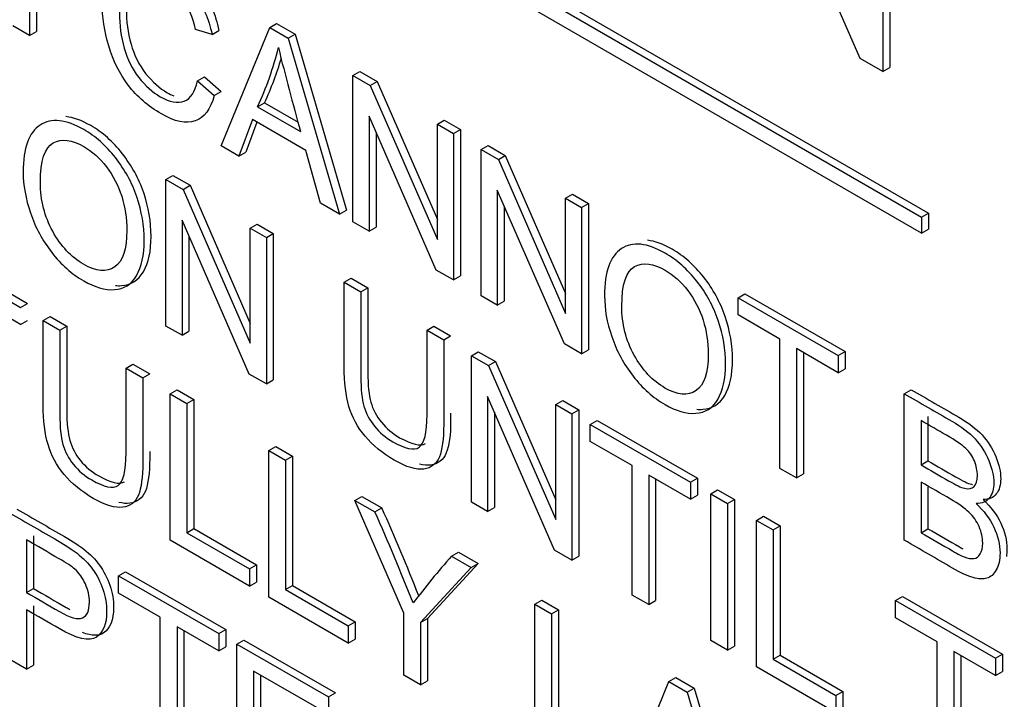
# Model space of a CAD drawing. Header units: inches. Extents: x 1 to 240, y -1 to 159.
# Tile 90 of 111: x 224.893 to 225.395, y 120.898 to 121.244. Entities that reach past the tile are written whole.
import ezdxf

# ---------------------------------------------------------------- set-up
doc = ezdxf.new("R2010")
doc.units = ezdxf.units.IN
doc.header["$MEASUREMENT"] = 0
doc.layers.add('Default', color=7, linetype='Continuous')
doc.layers.add('LAB20180', color=7, linetype='Continuous')

# ---------------------------------------------------------------- blocks, each defined once
blk = doc.blocks.new('SE1')
at = {"layer": 'LAB20180', "color": 7, "linetype": 'Continuous'}
for p, q in [((224.6488157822, 121.553884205), (225.3559225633, 121.1456359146)), ((224.6452802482, 121.5518429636), (225.3523870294, 121.1435946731)), ((225.3523870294, 121.1354297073), (224.6452802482, 121.5436779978)), ((225.3210353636, 121.2244111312), (225.2758160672, 121.3282487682)), ((225.3361889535, 121.3185844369), (225.3361889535, 121.2197446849)), ((224.9015400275, 121.3128343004), (224.9015400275, 121.2381917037)), ((225.3326534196, 121.3165431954), (225.3326534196, 121.2177034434)), ((224.8980044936, 121.310793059), (224.8980044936, 121.2361504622)), ((225.0202741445, 121.2402006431), (225.0238096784, 121.2422418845)), ((225.0238096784, 121.2422418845), (225.0332348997, 121.2368002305)), ((224.8980044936, 121.2361504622), (224.8894830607, 121.2410703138)), ((224.8980044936, 121.2361504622), (224.9015400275, 121.2381917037)), ((224.9909225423, 121.2366722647), (224.9825732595, 121.2392067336)), ((224.9909225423, 121.2366722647), (224.9944580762, 121.2387135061)), ((224.9955705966, 121.1798206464), (225.0202741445, 121.2402006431)), ((225.0202741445, 121.2402006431), (225.0296993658, 121.234758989)), ((225.0296993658, 121.234758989), (225.0332348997, 121.2368002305)), ((225.0296993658, 121.234758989), (225.0559092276, 121.1449841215)), ((225.0332348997, 121.2368002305), (225.0594447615, 121.147025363)), ((225.3326534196, 121.2177034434), (225.3210353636, 121.2244111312)), ((225.0627091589, 121.2157007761), (225.0662446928, 121.2177420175)), ((225.0662446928, 121.2177420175), (225.075024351, 121.2126730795)), ((225.3326534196, 121.2177034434), (225.3361889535, 121.2197446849)), ((224.9834770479, 121.2129426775), (224.9870125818, 121.2149839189)), ((224.9834770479, 121.2129426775), (224.9919984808, 121.2055380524)), ((224.9870125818, 121.2149839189), (224.9955340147, 121.2075792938)), ((225.0627091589, 121.1410581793), (225.0627091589, 121.2157007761)), ((225.0627091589, 121.2157007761), (225.0714888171, 121.2106318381)), ((225.0714888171, 121.2106318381), (225.075024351, 121.2126730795)), ((225.075024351, 121.2126730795), (225.1057036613, 121.1423346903)), ((224.9919984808, 121.2055380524), (224.9955340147, 121.2075792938)), ((225.0714888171, 121.2106318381), (225.1057036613, 121.1321875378)), ((225.0141197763, 121.1997733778), (225.0176553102, 121.2018146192)), ((225.0141197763, 121.1997733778), (225.0360258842, 121.1871258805)), ((225.0176553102, 121.2018146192), (225.0347085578, 121.1919689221)), ((225.0115375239, 121.1932135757), (225.0045654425, 121.1746274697)), ((225.0387372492, 121.177509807), (225.0115375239, 121.1932135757)), ((225.1051011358, 121.1165831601), (225.070929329, 121.1950026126)), ((225.070929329, 121.1950026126), (225.070929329, 121.1363122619)), ((225.1057036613, 121.1908778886), (225.1092391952, 121.19291913)), ((225.1092391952, 121.19291913), (225.1174163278, 121.1881980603)), ((225.0138142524, 121.1918991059), (225.0081009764, 121.1766687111)), ((225.1057036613, 121.1321875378), (225.1057036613, 121.1908778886)), ((225.1057036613, 121.1908778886), (225.1138807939, 121.1861568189)), ((225.1138807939, 121.1861568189), (225.1174163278, 121.1881980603)), ((225.1174163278, 121.1881980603), (225.1174163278, 121.1135554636)), ((225.0744648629, 121.1868890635), (225.0744648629, 121.1383535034)), ((225.1138807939, 121.1861568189), (225.1138807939, 121.1115142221)), ((225.0045654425, 121.1746274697), (224.9955705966, 121.1798206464)), ((225.0461827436, 121.1505997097), (225.0387372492, 121.177509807)), ((225.127997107, 121.1780067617), (225.1315326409, 121.1800480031)), ((225.127997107, 121.1033641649), (225.127997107, 121.1780067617)), ((225.127997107, 121.1780067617), (225.1367767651, 121.1729378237)), ((225.1315326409, 121.1800480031), (225.1403122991, 121.1749790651)), ((225.0045654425, 121.1746274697), (225.0081009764, 121.1766687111)), ((225.1367767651, 121.1729378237), (225.1403122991, 121.1749790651)), ((225.1367767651, 121.1729378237), (225.1709916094, 121.0944935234)), ((225.1403122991, 121.1749790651), (225.1709916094, 121.1046406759)), ((224.9674455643, 121.1627403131), (224.9709810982, 121.1647815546)), ((224.9674455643, 121.0880480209), (224.9674455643, 121.1627403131)), ((224.9674455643, 121.1627403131), (224.9761821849, 121.1576962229)), ((224.9709810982, 121.1647815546), (224.9797177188, 121.1597374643)), ((224.9761821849, 121.1576962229), (224.9797177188, 121.1597374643)), ((224.9761821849, 121.1576962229), (225.0103970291, 121.0792519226)), ((224.9797177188, 121.1597374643), (225.0103970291, 121.0893990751)), ((225.1703890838, 121.0788891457), (225.1362172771, 121.1573085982)), ((225.1362172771, 121.1573085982), (225.1362172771, 121.0986182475)), ((225.1709916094, 121.1531838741), (225.1745271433, 121.1552251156)), ((225.1709916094, 121.0944935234), (225.1709916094, 121.1531838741)), ((225.1709916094, 121.1531838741), (225.179168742, 121.1484628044)), ((225.1745271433, 121.1552251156), (225.1827042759, 121.1505040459)), ((225.0559092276, 121.1449841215), (225.0461827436, 121.1505997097)), ((225.0559092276, 121.1449841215), (225.0594447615, 121.147025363)), ((225.139752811, 121.1491950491), (225.139752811, 121.100659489)), ((225.179168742, 121.1484628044), (225.1827042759, 121.1505040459)), ((225.179168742, 121.1484628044), (225.179168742, 121.0738202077)), ((225.1827042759, 121.1505040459), (225.1827042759, 121.0758614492)), ((225.0097945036, 121.0635978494), (224.9756226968, 121.1420669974)), ((224.9756226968, 121.1420669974), (224.9756226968, 121.0833269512)), ((225.3523870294, 121.1435946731), (225.3559225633, 121.1456359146)), ((225.3523870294, 121.1435946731), (225.3523870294, 121.1354297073)), ((225.3559225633, 121.1456359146), (225.3559225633, 121.1374709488)), ((225.0103970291, 121.1379422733), (225.013932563, 121.1399835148)), ((225.0103970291, 121.0792519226), (225.0103970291, 121.1379422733)), ((225.0103970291, 121.1379422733), (225.0185741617, 121.1332212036)), ((225.013932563, 121.1399835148), (225.0221096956, 121.1352624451)), ((225.070929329, 121.1363122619), (225.0627091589, 121.1410581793)), ((225.070929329, 121.1363122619), (225.0744648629, 121.1383535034)), ((225.3523870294, 121.1354297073), (225.3559225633, 121.1374709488)), ((224.9791582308, 121.1339483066), (224.9791582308, 121.0853681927)), ((225.0185741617, 121.1332212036), (225.0221096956, 121.1352624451)), ((225.0185741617, 121.1332212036), (225.0185741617, 121.0585289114)), ((225.0221096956, 121.1352624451), (225.0221096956, 121.0605701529)), ((224.8497809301, 121.1227130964), (224.893377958, 121.0975423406)), ((224.853316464, 121.1247543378), (224.8969134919, 121.099583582)), ((225.058211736, 121.1103364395), (225.0617472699, 121.1123776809)), ((225.0617472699, 121.1123776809), (225.0702687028, 121.1074578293)), ((225.1138807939, 121.1115142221), (225.1051011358, 121.1165831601)), ((225.1138807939, 121.1115142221), (225.1174163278, 121.1135554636)), ((224.893377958, 121.0887959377), (224.858302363, 121.109046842)), ((225.058211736, 121.1103364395), (225.0667331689, 121.1054165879)), ((225.0667331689, 121.1054165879), (225.0702687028, 121.1074578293)), ((225.1362172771, 121.0986182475), (225.127997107, 121.1033641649)), ((225.258874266, 121.1024447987), (225.2624097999, 121.1044860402)), ((225.258874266, 121.0936983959), (225.258874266, 121.1024447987)), ((225.258874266, 121.1024447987), (225.3098737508, 121.0730002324)), ((225.2624097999, 121.1044860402), (225.3134092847, 121.0750414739)), ((224.893377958, 121.0975423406), (224.8969134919, 121.099583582)), ((225.1362172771, 121.0986182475), (225.139752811, 121.100659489)), ((224.9049120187, 121.0908831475), (224.9084475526, 121.092924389)), ((224.9084475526, 121.092924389), (224.916925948, 121.0880293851)), ((225.2801348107, 121.0814236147), (225.258874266, 121.0936983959)), ((224.893377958, 121.0887959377), (224.8969134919, 121.0908371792)), ((224.9049120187, 121.0908831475), (224.9133904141, 121.0859881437)), ((224.9133904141, 121.0859881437), (224.916925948, 121.0880293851)), ((224.9756226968, 121.0833269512), (224.9674455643, 121.0880480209)), ((225.1004315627, 121.0859608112), (225.1039670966, 121.0880020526)), ((225.1039670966, 121.0880020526), (225.1124454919, 121.0831070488)), ((224.9756226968, 121.0833269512), (224.9791582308, 121.0853681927)), ((225.1004315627, 121.0859608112), (225.108909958, 121.0810658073)), ((225.108909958, 121.0810658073), (225.1124454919, 121.0831070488)), ((225.179168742, 121.0738202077), (225.1703890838, 121.0788891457)), ((225.2801348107, 121.0155274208), (225.2801348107, 121.0814236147)), ((225.1230262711, 121.0729157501), (225.126561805, 121.0749569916)), ((225.1230262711, 120.9982234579), (225.1230262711, 121.0729157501)), ((225.1230262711, 121.0729157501), (225.1318059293, 121.0678468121)), ((225.126561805, 121.0749569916), (225.1353414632, 121.0698880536)), ((225.179168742, 121.0738202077), (225.1827042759, 121.0758614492)), ((225.3098737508, 121.0642538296), (225.288613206, 121.0765286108)), ((225.288613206, 121.0765286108), (225.288613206, 121.0106324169)), ((225.29214874, 121.0744873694), (225.29214874, 121.0126736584)), ((225.3098737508, 121.0730002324), (225.3134092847, 121.0750414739)), ((225.3098737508, 121.0730002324), (225.3098737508, 121.0642538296)), ((225.3134092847, 121.0750414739), (225.3134092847, 121.0662950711)), ((224.9470888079, 121.0665323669), (224.9506243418, 121.0685736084)), ((224.9506243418, 121.0685736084), (224.9591457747, 121.0636537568)), ((225.1318059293, 121.0678468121), (225.1353414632, 121.0698880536)), ((225.1318059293, 121.0678468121), (225.1660207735, 120.9894025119)), ((225.1353414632, 121.0698880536), (225.1660207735, 120.9995496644)), ((224.9470888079, 121.0665323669), (224.9556102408, 121.0616125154)), ((224.9556102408, 121.0616125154), (224.9591457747, 121.0636537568)), ((225.0185741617, 121.0585289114), (225.0097945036, 121.0635978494)), ((225.3098737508, 121.0642538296), (225.3134092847, 121.0662950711)), ((225.0185741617, 121.0585289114), (225.0221096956, 121.0605701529)), ((224.9695974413, 121.0535370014), (224.9731329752, 121.0555782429)), ((224.9695974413, 120.9788447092), (224.9695974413, 121.0535370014)), ((224.9695974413, 121.0535370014), (224.9780758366, 121.0486419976)), ((224.9731329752, 121.0555782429), (224.9816113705, 121.050683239)), ((225.165418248, 120.9737484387), (225.1312464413, 121.0522175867)), ((225.1312464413, 121.0522175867), (225.1312464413, 120.9934775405)), ((225.3435721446, 121.0535444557), (225.3471076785, 121.0555856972)), ((225.3435721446, 120.978901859), (225.3435721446, 121.0535444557)), ((224.9780758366, 121.0486419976), (224.9816113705, 121.050683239)), ((224.9780758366, 121.0486419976), (224.9780758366, 120.9827458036)), ((224.9816113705, 121.050683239), (224.9816113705, 120.9847870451)), ((225.1660207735, 121.0480928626), (225.1695563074, 121.0501341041)), ((225.1660207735, 120.9894025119), (225.1660207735, 121.0480928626)), ((225.1660207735, 121.0480928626), (225.1741979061, 121.0433717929)), ((225.1695563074, 121.0501341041), (225.17773344, 121.0454130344)), ((225.1347819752, 121.0440988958), (225.1347819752, 120.9955187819)), ((225.1741979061, 121.0433717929), (225.17773344, 121.0454130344)), ((225.1741979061, 121.0433717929), (225.1741979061, 120.9686795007)), ((225.17773344, 121.0454130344), (225.17773344, 120.9707207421)), ((225.3556291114, 121.0419194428), (225.3556291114, 121.0193080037)), ((225.1836231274, 121.0379301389), (225.1871586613, 121.0399713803)), ((225.1836231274, 121.0291837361), (225.1836231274, 121.0379301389)), ((225.1836231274, 121.0379301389), (225.2346226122, 121.0084855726)), ((225.1871586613, 121.0399713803), (225.2381581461, 121.010526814)), ((225.3520935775, 121.0398782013), (225.3520935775, 121.0172667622)), ((225.0198222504, 121.0245396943), (225.0233577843, 121.0265809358)), ((225.0233577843, 121.0265809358), (225.0318792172, 121.0216610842)), ((225.2048836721, 121.0169089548), (225.1836231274, 121.0291837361)), ((225.0198222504, 120.9498474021), (225.0198222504, 121.0245396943)), ((225.0198222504, 121.0245396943), (225.0283436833, 121.0196198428)), ((225.0283436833, 121.0196198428), (225.0318792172, 121.0216610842)), ((225.0318792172, 121.0216610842), (225.0318792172, 120.9557648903)), ((225.0283436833, 121.0196198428), (225.0283436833, 120.9537236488)), ((225.2048836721, 120.9509630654), (225.2048836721, 121.0169089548)), ((225.3520935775, 121.0172667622), (225.3556291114, 121.0193080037)), ((225.2346226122, 120.9997391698), (225.2133620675, 121.012013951)), ((225.2133620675, 121.012013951), (225.2133620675, 120.9460680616)), ((225.288613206, 121.0106324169), (225.2801348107, 121.0155274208)), ((225.288613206, 121.0106324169), (225.29214874, 121.0126736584)), ((225.2168976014, 121.0099727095), (225.2168976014, 120.948109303)), ((225.2346226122, 121.0084855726), (225.2381581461, 121.010526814)), ((225.2346226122, 121.0084855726), (225.2346226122, 120.9997391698)), ((225.2381581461, 121.010526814), (225.2381581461, 121.0017804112)), ((225.3520935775, 121.0084706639), (225.3520935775, 120.9827284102)), ((225.2346226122, 120.9997391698), (225.2381581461, 121.0017804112)), ((225.2449516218, 121.0025221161), (225.2484871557, 121.0045633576)), ((225.2449516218, 120.9278298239), (225.2449516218, 121.0025221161)), ((225.2449516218, 121.0025221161), (225.2534730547, 120.9976022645)), ((225.2484871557, 121.0045633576), (225.2570085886, 120.999643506)), ((225.3556291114, 121.0059625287), (225.3556291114, 120.9847696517)), ((225.0636775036, 120.9992198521), (225.0672130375, 121.0012610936)), ((225.0885962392, 120.9417967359), (225.0636775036, 120.9992198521)), ((225.0636775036, 120.9992198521), (225.0738774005, 120.9933309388)), ((225.0672130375, 121.0012610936), (225.0774129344, 120.9953721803)), ((225.1312464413, 120.9934775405), (225.1230262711, 120.9982234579)), ((225.2534730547, 120.9976022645), (225.2570085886, 120.999643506)), ((225.2534730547, 120.9976022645), (225.2534730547, 120.9229099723)), ((225.2570085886, 120.999643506), (225.2570085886, 120.9249512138)), ((225.0738774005, 120.9933309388), (225.0774129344, 120.9953721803)), ((225.1312464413, 120.9934775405), (225.1347819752, 120.9955187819)), ((225.268321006, 120.9890297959), (225.2718565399, 120.9910710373)), ((225.268321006, 120.9143375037), (225.268321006, 120.9890297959)), ((225.268321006, 120.9890297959), (225.2768424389, 120.9841099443)), ((225.2718565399, 120.9910710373), (225.2803779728, 120.9861511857)), ((224.9780758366, 120.9827458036), (224.9816113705, 120.9847870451)), ((224.9780758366, 120.9827458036), (225.0099666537, 120.9643336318)), ((224.9816113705, 120.9847870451), (225.0135021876, 120.9663748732)), ((225.2768424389, 120.9841099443), (225.2803779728, 120.9861511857)), ((225.2768424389, 120.9841099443), (225.2768424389, 120.9182137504)), ((225.2803779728, 120.9861511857), (225.2803779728, 120.9202549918)), ((225.3520935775, 120.9827284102), (225.3556291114, 120.9847696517)), ((224.8963905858, 120.9790459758), (224.8963905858, 120.9522601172)), ((224.8999261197, 120.9810872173), (224.8999261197, 120.9543013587)), ((225.0099666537, 120.9555375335), (224.9695974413, 120.9788447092)), ((225.1129124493, 120.970794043), (225.1164479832, 120.9728352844)), ((225.1164479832, 120.9728352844), (225.1264326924, 120.9670706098)), ((225.1741979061, 120.9686795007), (225.165418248, 120.9737484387)), ((225.0099666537, 120.9643336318), (225.0135021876, 120.9663748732)), ((225.0135021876, 120.9663748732), (225.0135021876, 120.957578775)), ((225.1264326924, 120.9670706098), (225.1006101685, 120.9389429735)), ((225.1129124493, 120.970794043), (225.1228971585, 120.9650293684)), ((225.1228971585, 120.9650293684), (225.1264326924, 120.9670706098)), ((225.1741979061, 120.9686795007), (225.17773344, 120.9707207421)), ((224.9433015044, 120.9607580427), (224.9468370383, 120.9627992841)), ((224.9468370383, 120.9627992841), (224.9978795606, 120.9333298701)), ((225.0099666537, 120.9643336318), (225.0099666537, 120.9555375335)), ((225.1228971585, 120.9650293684), (225.0970746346, 120.9369017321)), ((224.9433015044, 120.9519619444), (224.9433015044, 120.9607580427)), ((224.9433015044, 120.9607580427), (224.9943440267, 120.9312886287)), ((225.0099666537, 120.9555375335), (225.0135021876, 120.957578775)), ((224.8963905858, 120.9522601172), (224.8999261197, 120.9543013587)), ((224.9645620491, 120.9396871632), (224.9433015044, 120.9519619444)), ((225.0283436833, 120.9537236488), (225.0318792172, 120.9557648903)), ((225.0283436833, 120.9537236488), (225.0602345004, 120.935311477)), ((225.0318792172, 120.9557648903), (225.0637700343, 120.9373527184)), ((225.0602345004, 120.9265153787), (225.0198222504, 120.9498474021)), ((225.1553905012, 120.9462693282), (225.1589260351, 120.9483105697)), ((225.1553905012, 120.871577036), (225.1553905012, 120.9462693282)), ((225.1553905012, 120.9462693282), (225.1639119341, 120.9413494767)), ((225.1589260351, 120.9483105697), (225.167447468, 120.9433907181)), ((225.2133620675, 120.9460680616), (225.2048836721, 120.9509630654)), ((225.2133620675, 120.9460680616), (225.2168976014, 120.948109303)), ((225.3390747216, 120.9481801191), (225.3426102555, 120.9502213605)), ((225.3390747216, 120.9394337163), (225.3390747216, 120.9481801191)), ((225.3390747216, 120.9481801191), (225.3900742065, 120.9187355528)), ((225.3426102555, 120.9502213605), (225.3936097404, 120.9207767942)), ((224.8963905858, 120.9434640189), (224.8963905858, 120.9131497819)), ((224.8999261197, 120.9455052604), (224.8999261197, 120.9151910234)), ((225.0885962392, 120.9101407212), (225.0885962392, 120.9417967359)), ((225.1639119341, 120.9413494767), (225.167447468, 120.9433907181)), ((225.1639119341, 120.9413494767), (225.1639119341, 120.8754532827)), ((225.167447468, 120.9433907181), (225.167447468, 120.8774945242)), ((224.9645620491, 120.8737909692), (224.9645620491, 120.9396871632)), ((225.0602345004, 120.935311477), (225.0637700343, 120.9373527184)), ((225.0637700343, 120.9373527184), (225.0637700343, 120.9285566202)), ((225.0970746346, 120.9369017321), (225.1006101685, 120.9389429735)), ((225.0970746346, 120.9369017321), (225.0970746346, 120.9052457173)), ((225.1006101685, 120.9389429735), (225.1006101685, 120.9072869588)), ((225.3603352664, 120.9271589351), (225.3390747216, 120.9394337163)), ((224.9943440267, 120.9224925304), (224.973083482, 120.9347673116)), ((224.973083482, 120.9347673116), (224.973083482, 120.8688711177)), ((224.9766190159, 120.9327260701), (224.9766190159, 120.8709123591)), ((224.9943440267, 120.9312886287), (224.9978795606, 120.9333298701)), ((224.9943440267, 120.9312886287), (224.9943440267, 120.9224925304)), ((224.9978795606, 120.9333298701), (224.9978795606, 120.9245337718)), ((225.0602345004, 120.935311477), (225.0602345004, 120.9265153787)), ((225.0035970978, 120.9259463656), (225.0071326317, 120.927987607)), ((225.0071326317, 120.927987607), (225.0537422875, 120.9010775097)), ((225.0602345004, 120.9265153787), (225.0637700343, 120.9285566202)), ((225.2534730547, 120.9229099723), (225.2449516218, 120.9278298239)), ((225.3603352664, 120.8612130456), (225.3603352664, 120.9271589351)), ((224.9943440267, 120.9224925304), (224.9978795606, 120.9245337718)), ((225.0035970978, 120.8512540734), (225.0035970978, 120.9259463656)), ((225.0035970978, 120.9259463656), (225.0502067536, 120.8990362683)), ((225.2534730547, 120.9229099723), (225.2570085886, 120.9249512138)), ((225.3900742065, 120.90998915), (225.3688566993, 120.9222390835)), ((225.3688566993, 120.9222390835), (225.3688566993, 120.8562931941)), ((224.8963905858, 120.9131497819), (224.8879121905, 120.9180447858)), ((225.2768424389, 120.9182137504), (225.2803779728, 120.9202549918)), ((225.2768424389, 120.9182137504), (225.308733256, 120.8998015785)), ((225.2803779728, 120.9202549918), (225.3122687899, 120.90184282)), ((225.3723922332, 120.920197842), (225.3723922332, 120.8583344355)), ((225.3900742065, 120.9187355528), (225.3936097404, 120.9207767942)), ((225.3900742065, 120.9187355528), (225.3900742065, 120.90998915)), ((225.3936097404, 120.9207767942), (225.3936097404, 120.9120303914)), ((224.8963905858, 120.9131497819), (224.8999261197, 120.9151910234)), ((225.0502067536, 120.89024017), (225.0120754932, 120.9122552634)), ((225.0120754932, 120.9122552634), (225.0120754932, 120.889295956)), ((225.308733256, 120.8910054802), (225.268321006, 120.9143375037)), ((225.3900742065, 120.90998915), (225.3936097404, 120.9120303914)), ((225.0156110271, 120.910214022), (225.0156110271, 120.8913371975)), ((225.0970746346, 120.9052457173), (225.0885962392, 120.9101407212)), ((225.0970746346, 120.9052457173), (225.1006101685, 120.9072869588)), ((225.1989444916, 120.8464311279), (225.223605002, 120.9068856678)), ((225.223605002, 120.9068856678), (225.2271405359, 120.9089269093)), ((225.223605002, 120.9068856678), (225.2330302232, 120.9014440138)), ((225.2271405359, 120.9089269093), (225.2365657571, 120.9034852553)), ((225.2330302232, 120.9014440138), (225.2365657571, 120.9034852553)), ((225.2330302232, 120.9014440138), (225.2592831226, 120.8115946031)), ((225.2365657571, 120.9034852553), (225.2628186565, 120.8136358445)), ((225.308733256, 120.8998015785), (225.3122687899, 120.90184282)), ((225.3122687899, 120.90184282), (225.3122687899, 120.8930467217)), ((225.0502067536, 120.8990362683), (225.0537422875, 120.9010775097)), ((225.0502067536, 120.8990362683), (225.0502067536, 120.89024017)), ((225.308733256, 120.8998015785), (225.308733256, 120.8910054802))]:
    blk.add_line(p, q, dxfattribs=at)
for centre, radius, start, end in [((224.8657526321, 121.2687871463), 0.1636328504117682, 335.0542550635, 346.2660775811), ((226.3129159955, 121.547614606), 1.326800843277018, 193.8529076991, 195.7653143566), ((224.869288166, 121.2708283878), 0.163632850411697, 335.0542550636, 343.5747646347), ((224.0462771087, 120.5353749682), 1.125027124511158, 21.4571241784, 24.0204173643), ((224.0498126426, 120.5374162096), 1.125027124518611, 21.5422163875, 24.0204173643), ((225.4590905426, 120.6669366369), 0.4606176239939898, 138.7249957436, 142.5669988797)]:
    blk.add_arc(centre, radius, start, end, dxfattribs=at)
for points, knots in [([(224.9919984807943, 121.2055380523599), (224.9901909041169, 121.1984812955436), (224.9869630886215, 121.1941826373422), (224.9776669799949, 121.1910021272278), (224.971986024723, 121.1921948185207), (224.9583000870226, 121.2000963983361), (224.9526191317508, 121.2049665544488), (224.948272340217, 121.2107560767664), (224.9438953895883, 121.2165857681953), (224.940568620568, 121.2232544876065), (224.9383306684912, 121.2307585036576), (224.9361016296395, 121.2382326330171), (224.9348876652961, 121.2456174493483), (224.9348876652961, 121.2604763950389), (224.9361787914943, 121.2665392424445), (224.9413432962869, 121.2750868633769), (224.9450014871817, 121.2773977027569), (224.9497356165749, 121.2776461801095), (224.9544878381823, 121.2778956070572), (224.9596772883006, 121.2764286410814), (224.9718569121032, 121.2693967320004), (224.9772796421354, 121.2643277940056), (224.981712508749, 121.257991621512), (224.9861175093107, 121.2516952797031), (224.9892010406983, 121.2445241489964), (224.9909225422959, 121.2366722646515)], [0, 0, 0, 0, 0.1047837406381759, 0.1047837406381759, 0.2095674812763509, 0.2095674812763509, 0.3170208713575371, 0.3170208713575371, 0.3170208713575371, 0.4096362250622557, 0.4096362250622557, 0.4096362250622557, 0.5036804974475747, 0.5036804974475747, 0.6062742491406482, 0.6062742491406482, 0.7088680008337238, 0.7088680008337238, 0.7088680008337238, 0.7998764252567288, 0.7998764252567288, 0.9025175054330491, 0.9025175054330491, 0.9025175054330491, 1, 1, 1, 1]), ([(224.9564595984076, 121.2796028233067), (224.9603236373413, 121.2792055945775), (224.9644672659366, 121.2777456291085), (224.9753924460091, 121.2714379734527), (224.9808151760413, 121.2663690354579), (224.985248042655, 121.2600328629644), (224.9896530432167, 121.2537365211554), (224.9927365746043, 121.2465653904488), (224.9944580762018, 121.2387135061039)], [0.7288129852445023, 0.7288129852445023, 0.7288129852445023, 0.7288129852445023, 0.7998764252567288, 0.7998764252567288, 0.9025175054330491, 0.9025175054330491, 0.9025175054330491, 1, 1, 1, 1]), ([(224.9825732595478, 121.2392067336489), (224.98106694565, 121.2454932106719), (224.9788720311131, 121.2507360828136), (224.9731910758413, 121.2589855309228), (224.9695759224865, 121.2623151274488), (224.9602798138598, 121.2676822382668), (224.9561051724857, 121.2687009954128), (224.9527912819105, 121.267881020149), (224.9494285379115, 121.2670489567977), (224.9470672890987, 121.2647253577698), (224.9457331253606, 121.2608242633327), (224.944411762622, 121.2569605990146), (224.9437103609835, 121.2525996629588), (224.9437103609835, 121.2413187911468), (224.9445280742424, 121.235330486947), (224.9461204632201, 121.2296403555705), (224.9476984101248, 121.2240018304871), (224.9502090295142, 121.2190303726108), (224.9535659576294, 121.2147565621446), (224.9569544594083, 121.2104425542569), (224.9606241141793, 121.2071531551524), (224.9693607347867, 121.2021090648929), (224.9734062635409, 121.2013636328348), (224.9800340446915, 121.2038981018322), (224.9823150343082, 121.2073519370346), (224.9834770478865, 121.21294267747)], [0, 0, 0, 0, 0.0924958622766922, 0.0924958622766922, 0.184991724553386, 0.184991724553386, 0.2903087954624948, 0.2903087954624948, 0.2903087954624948, 0.3856639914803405, 0.3856639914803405, 0.3856639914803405, 0.4790888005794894, 0.4790888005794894, 0.5998804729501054, 0.5998804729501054, 0.5998804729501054, 0.6942755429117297, 0.6942755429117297, 0.6942755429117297, 0.7825959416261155, 0.7825959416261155, 0.8912979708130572, 0.8912979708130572, 1, 1, 1, 1]), ([(224.9486516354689, 121.2608615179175), (224.9477300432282, 121.2575102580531), (224.9472458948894, 121.2538085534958), (224.9472458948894, 121.2433600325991), (224.9480636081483, 121.2373717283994), (224.949655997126, 121.2316815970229), (224.9512339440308, 121.2260430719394), (224.9537445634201, 121.2210716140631), (224.9571014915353, 121.2167978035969), (224.9604899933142, 121.2124837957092), (224.9641596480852, 121.2091943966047), (224.9692260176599, 121.2062693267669), (224.9703318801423, 121.2057213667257), (224.971394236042, 121.2052890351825)], [0.4014697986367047, 0.4014697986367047, 0.4014697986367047, 0.4014697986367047, 0.4790888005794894, 0.4790888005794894, 0.5998804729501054, 0.5998804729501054, 0.5998804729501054, 0.6942755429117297, 0.6942755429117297, 0.6942755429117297, 0.7825959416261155, 0.7825959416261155, 0.8085289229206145, 0.8085289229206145, 0.8085289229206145, 0.8085289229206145]), ([(224.8947121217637, 121.166417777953), (224.8947121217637, 121.1787422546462), (224.8975956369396, 121.186768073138), (224.9033196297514, 121.190470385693), (224.9090638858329, 121.1941858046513), (224.9164891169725, 121.1934024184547), (224.931509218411, 121.184730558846), (224.9368889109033, 121.1799846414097), (224.9416660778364, 121.1738969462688), (224.9464242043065, 121.1678335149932), (224.9501014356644, 121.1611749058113), (224.9525976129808, 121.1538696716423), (224.9551108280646, 121.1465145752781), (224.9563418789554, 121.139134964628), (224.9563418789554, 121.1241269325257), (224.9550077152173, 121.118138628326), (224.9497571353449, 121.1092431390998), (224.9460128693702, 121.1068826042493), (224.9411926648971, 121.1065844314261), (224.9363395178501, 121.1062842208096), (224.9311218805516, 121.1078268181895), (224.9194587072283, 121.1145605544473), (224.9140359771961, 121.1193313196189), (224.9092588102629, 121.1255184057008), (224.9045009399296, 121.1316805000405), (224.9008664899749, 121.1383646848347), (224.8984133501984, 121.1456450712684), (224.8959520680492, 121.1529496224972), (224.8947121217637, 121.1598579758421), (224.8947121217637, 121.166417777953)], [0, 0, 0, 0, 0.1332879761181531, 0.1332879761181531, 0.1332879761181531, 0.2565211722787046, 0.2565211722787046, 0.3371191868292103, 0.3371191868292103, 0.3371191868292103, 0.4172485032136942, 0.4172485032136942, 0.4172485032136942, 0.5022206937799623, 0.5022206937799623, 0.5883258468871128, 0.5883258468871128, 0.6744309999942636, 0.6744309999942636, 0.6744309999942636, 0.7528787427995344, 0.7528787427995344, 0.8379643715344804, 0.8379643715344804, 0.8379643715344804, 0.9182553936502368, 0.9182553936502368, 0.9182553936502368, 1, 1, 1, 1]), ([(224.9416764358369, 121.1086739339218), (224.9427092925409, 121.108580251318), (224.9437265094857, 121.1085637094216), (224.9447281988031, 121.1086256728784), (224.9495484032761, 121.1089238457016), (224.9532926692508, 121.1112843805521), (224.9585432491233, 121.1201798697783), (224.9598774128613, 121.1261681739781), (224.9598774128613, 121.1411762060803), (224.9586463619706, 121.1485558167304), (224.9561331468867, 121.1559109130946), (224.9536369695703, 121.1632161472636), (224.9499597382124, 121.1698747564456), (224.9452016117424, 121.1759381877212), (224.9404244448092, 121.182025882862), (224.9350447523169, 121.1867718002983), (224.924467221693, 121.1928787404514), (224.9202608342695, 121.1943932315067), (224.9164897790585, 121.1947390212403)], [0.3093773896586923, 0.3093773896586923, 0.3093773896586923, 0.3093773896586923, 0.3255690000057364, 0.3255690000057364, 0.3255690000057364, 0.4116741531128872, 0.4116741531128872, 0.4977793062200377, 0.4977793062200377, 0.5827514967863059, 0.5827514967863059, 0.5827514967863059, 0.6628808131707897, 0.6628808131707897, 0.6628808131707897, 0.7434788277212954, 0.7434788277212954, 0.8064238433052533, 0.8064238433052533, 0.8064238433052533, 0.8064238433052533]), ([(224.9034917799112, 121.161150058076), (224.9034917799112, 121.1521551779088), (224.9056006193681, 121.1438311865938), (224.9097752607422, 121.1363023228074), (224.9139713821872, 121.1287347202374), (224.9191574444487, 121.123133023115), (224.9318965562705, 121.1157780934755), (224.9371901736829, 121.1153059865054), (224.945453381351, 121.1209712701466), (224.947519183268, 121.1271832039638), (224.947519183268, 121.142837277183), (224.9466584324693, 121.1486019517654), (224.9448938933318, 121.1541429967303), (224.9431220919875, 121.1597068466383), (224.9405040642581, 121.1646784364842), (224.937104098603, 121.1691758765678), (224.9337237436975, 121.1736473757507), (224.9298737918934, 121.1770774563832), (224.9195878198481, 121.1830160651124), (224.9143802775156, 121.1836372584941), (224.9100334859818, 121.1813264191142), (224.9057081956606, 121.1790270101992), (224.9034917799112, 121.1723315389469), (224.9034917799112, 121.161150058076)], [0, 0, 0, 0, 0.1293605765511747, 0.1293605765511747, 0.1293605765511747, 0.2536224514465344, 0.2536224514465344, 0.3795749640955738, 0.3795749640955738, 0.5055274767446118, 0.5055274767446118, 0.585145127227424, 0.585145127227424, 0.585145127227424, 0.6642298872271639, 0.6642298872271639, 0.6642298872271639, 0.7431838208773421, 0.7431838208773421, 0.8548358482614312, 0.8548358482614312, 0.8548358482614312, 1, 1, 1, 1]), ([(225.1908749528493, 121.1033890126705), (225.1908749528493, 121.1157631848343), (225.1937584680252, 121.1237393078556), (225.1994824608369, 121.1274913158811), (225.2051836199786, 121.1312283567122), (225.2126519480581, 121.1303736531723), (225.2276720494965, 121.1217017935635), (225.2330517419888, 121.1169558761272), (225.237828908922, 121.1109178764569), (225.2426249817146, 121.1048559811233), (225.2462212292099, 121.0981709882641), (225.2487604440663, 121.0908409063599), (225.2513082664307, 121.0834859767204), (225.2525047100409, 121.0761061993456), (225.2525047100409, 121.0610981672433), (225.2511705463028, 121.0551098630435), (225.2459199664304, 121.0462143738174), (225.2421757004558, 121.0438538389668), (225.2373554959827, 121.0435556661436), (225.2325023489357, 121.0432554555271), (225.2272847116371, 121.0447980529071), (225.2156215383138, 121.0515317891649), (225.2101988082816, 121.056352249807), (225.2006444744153, 121.0686270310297), (225.1970293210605, 121.0753359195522), (225.194533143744, 121.0826411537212), (225.1920453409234, 121.0899218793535), (225.1908749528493, 121.0968292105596), (225.1908749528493, 121.1033890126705)], [0, 0, 0, 0, 0.133434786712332, 0.133434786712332, 0.133434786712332, 0.2565430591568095, 0.2565430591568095, 0.3370593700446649, 0.3370593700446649, 0.3370593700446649, 0.4173228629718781, 0.4173228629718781, 0.4173228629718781, 0.5022757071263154, 0.5022757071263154, 0.5883612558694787, 0.5883612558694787, 0.6744468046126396, 0.6744468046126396, 0.6744468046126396, 0.7513933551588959, 0.7513933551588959, 0.8348507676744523, 0.8348507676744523, 0.9183081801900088, 0.9183081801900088, 0.9183081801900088, 1, 1, 1, 1]), ([(225.2378420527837, 121.0456449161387), (225.2388739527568, 121.0455514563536), (225.2398902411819, 121.04553499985), (225.2408910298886, 121.045596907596), (225.2457112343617, 121.0458950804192), (225.2494555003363, 121.0482556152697), (225.2547060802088, 121.0571511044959), (225.2560402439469, 121.0631394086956), (225.2560402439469, 121.0781474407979), (225.2548438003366, 121.0855272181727), (225.2522959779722, 121.0928821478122), (225.2497567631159, 121.1002122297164), (225.2461605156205, 121.1068972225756), (225.2413644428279, 121.1129591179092), (225.2365872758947, 121.1189971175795), (225.2312075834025, 121.1237430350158), (225.2206731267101, 121.1298251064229), (225.2164907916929, 121.1313544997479), (225.212741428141, 121.1317338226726)], [0.3096857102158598, 0.3096857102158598, 0.3096857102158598, 0.3096857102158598, 0.3255531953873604, 0.3255531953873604, 0.3255531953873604, 0.4116387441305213, 0.4116387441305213, 0.4977242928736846, 0.4977242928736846, 0.5826771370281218, 0.5826771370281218, 0.5826771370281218, 0.6629406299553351, 0.6629406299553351, 0.6629406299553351, 0.7434569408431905, 0.7434569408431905, 0.8057542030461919, 0.8057542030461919, 0.8057542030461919, 0.8057542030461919]), ([(225.1996546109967, 121.0981212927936), (225.1996546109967, 121.0891264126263), (225.2017634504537, 121.0808024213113), (225.2059380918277, 121.0732735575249), (225.2101342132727, 121.0657059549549), (225.2153202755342, 121.0601042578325), (225.228059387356, 121.052749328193), (225.2333530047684, 121.0522772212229), (225.2416162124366, 121.0579425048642), (225.2436820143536, 121.0641544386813), (225.2436820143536, 121.0798085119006), (225.2428212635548, 121.0855731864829), (225.2410567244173, 121.0911142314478), (225.239284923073, 121.0966780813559), (225.2366668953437, 121.1016993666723), (225.2332669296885, 121.1061471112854), (225.2298362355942, 121.110635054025), (225.2260366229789, 121.1140486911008), (225.2157506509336, 121.11998729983), (225.2105431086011, 121.1206084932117), (225.2061963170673, 121.1182976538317), (225.2018710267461, 121.1159982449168), (225.1996546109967, 121.1093027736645), (225.1996546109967, 121.0981212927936)], [0, 0, 0, 0, 0.1293601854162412, 0.1293601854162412, 0.1293601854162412, 0.2536216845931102, 0.2536216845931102, 0.3795738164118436, 0.3795738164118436, 0.5055259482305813, 0.5055259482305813, 0.5851433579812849, 0.5851433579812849, 0.5851433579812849, 0.6642562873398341, 0.6642562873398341, 0.6642562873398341, 0.7431994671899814, 0.7431994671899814, 0.8548362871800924, 0.8548362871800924, 0.8548362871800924, 1, 1, 1, 1]), ([(225.1089099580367, 121.0810658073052), (225.1089099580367, 121.066687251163), (225.1089099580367, 121.0523086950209), (225.1089099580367, 121.0379301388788), (225.1089099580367, 121.0304261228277), (225.1081783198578, 121.0248850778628), (225.1067150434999, 121.0213566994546), (225.1052372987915, 121.0177934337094), (225.1026264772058, 121.0157162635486), (225.0949657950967, 121.0145732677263), (225.089930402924, 121.0161386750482), (225.0776647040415, 121.0232202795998), (225.0727584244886, 121.0272456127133), (225.0688850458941, 121.0318672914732), (225.0650451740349, 121.0364489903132), (225.0623433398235, 121.041557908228), (225.0606648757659, 121.0470989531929), (225.0590084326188, 121.0525673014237), (225.0582117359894, 121.0592991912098), (225.0582117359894, 121.0672007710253), (225.0582117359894, 121.0815793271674), (225.0582117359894, 121.0959578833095), (225.0582117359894, 121.1103364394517)], [0, 0, 0, 0, 0.2294061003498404, 0.2294061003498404, 0.2294061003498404, 0.3257491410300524, 0.3257491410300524, 0.3257491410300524, 0.4153544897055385, 0.4153544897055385, 0.5049598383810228, 0.5049598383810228, 0.5926984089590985, 0.5926984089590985, 0.5926984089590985, 0.6694562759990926, 0.6694562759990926, 0.6694562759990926, 0.7705836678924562, 0.7705836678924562, 0.7705836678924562, 1, 1, 1, 1]), ([(225.0702687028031, 121.1074578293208), (225.0702687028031, 121.0931124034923), (225.0702687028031, 121.0787669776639), (225.0702687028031, 121.0644215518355), (225.0702687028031, 121.0579114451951), (225.0707851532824, 121.0528425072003), (225.0718180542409, 121.0491650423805), (225.0728364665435, 121.0455391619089), (225.0746585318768, 121.0421082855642), (225.0771977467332, 121.0390023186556), (225.0797552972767, 121.0358739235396), (225.0828356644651, 121.0332127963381), (225.0864938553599, 121.0311504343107), (225.0925986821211, 121.0277087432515), (225.0970397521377, 121.0265682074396), (225.0997342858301, 121.0281483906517)], [0, 0, 0, 0, 0.2722772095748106, 0.2722772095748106, 0.2722772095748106, 0.3642950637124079, 0.3642950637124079, 0.3642950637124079, 0.4250231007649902, 0.4250231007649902, 0.4250231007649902, 0.4955407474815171, 0.4955407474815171, 0.4955407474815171, 0.5985836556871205, 0.5985836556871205, 0.5985836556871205, 0.5985836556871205]), ([(225.0667331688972, 121.1054165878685), (225.0667331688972, 121.09107116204), (225.0667331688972, 121.0767257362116), (225.0667331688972, 121.0623803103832), (225.0667331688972, 121.0558702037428), (225.0672496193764, 121.050801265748), (225.068282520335, 121.0471238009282), (225.0693009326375, 121.0434979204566), (225.0711229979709, 121.0400670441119), (225.0736622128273, 121.0369610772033), (225.0762197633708, 121.0338326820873), (225.0793001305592, 121.0311715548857), (225.0829583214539, 121.0291091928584), (225.0892404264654, 121.0255675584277), (225.0937607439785, 121.0244626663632), (225.0964290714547, 121.0262517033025), (225.0990759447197, 121.0280263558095), (225.1004315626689, 121.0335320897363), (225.1004315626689, 121.0429245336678), (225.1004315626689, 121.0572699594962), (225.1004315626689, 121.0716153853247), (225.1004315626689, 121.0859608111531)], [0, 0, 0, 0, 0.2722772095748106, 0.2722772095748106, 0.2722772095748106, 0.3642950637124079, 0.3642950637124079, 0.3642950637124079, 0.4250231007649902, 0.4250231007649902, 0.4250231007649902, 0.4955407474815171, 0.4955407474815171, 0.4955407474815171, 0.6015759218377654, 0.6015759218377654, 0.6015759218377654, 0.7277508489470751, 0.7277508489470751, 0.7277508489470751, 1, 1, 1, 1]), ([(224.9556102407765, 121.0616125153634), (224.9556102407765, 121.0472339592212), (224.9556102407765, 121.0328554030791), (224.9556102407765, 121.018476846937), (224.9556102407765, 121.0109728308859), (224.9548786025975, 121.0054317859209), (224.9534153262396, 121.0018537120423), (224.9519663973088, 120.9983107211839), (224.9492837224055, 120.9962381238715), (224.945453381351, 120.9957163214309), (224.9416037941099, 120.995191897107), (224.9366306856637, 120.9966356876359), (224.9243649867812, 121.0037172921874), (224.9194156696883, 121.0078171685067), (224.9117549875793, 121.0170108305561), (224.9090005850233, 121.0220797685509), (224.9057297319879, 121.0331121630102), (224.9049120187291, 121.039845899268), (224.9049120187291, 121.0477474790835), (224.9049120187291, 121.0621260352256), (224.9049120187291, 121.0765045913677), (224.9049120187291, 121.0908831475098)], [0, 0, 0, 0, 0.2293693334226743, 0.2293693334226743, 0.2293693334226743, 0.325952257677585, 0.325952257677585, 0.325952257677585, 0.4024949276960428, 0.4024949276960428, 0.4024949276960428, 0.4969754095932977, 0.4969754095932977, 0.5881979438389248, 0.5881979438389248, 0.6794204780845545, 0.6794204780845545, 0.7706430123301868, 0.7706430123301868, 0.7706430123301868, 1, 1, 1, 1]), ([(224.9169259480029, 121.0880293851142), (224.9169259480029, 121.0736839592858), (224.9169259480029, 121.0593385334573), (224.9169259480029, 121.0449931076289), (224.9169259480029, 121.0384830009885), (224.9174423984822, 121.0334140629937), (224.9185183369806, 121.0297117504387), (224.9195882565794, 121.0260301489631), (224.9213157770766, 121.0226798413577), (224.923854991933, 121.0195241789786), (224.9264078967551, 121.0163515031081), (224.9295359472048, 121.0137595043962), (224.9392850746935, 121.0081308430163), (224.9436775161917, 121.0071358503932), (224.9463714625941, 121.0087077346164)], [0, 0, 0, 0, 0.2722081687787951, 0.2722081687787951, 0.2722081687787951, 0.36427716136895, 0.36427716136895, 0.36427716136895, 0.4249479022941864, 0.4249479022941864, 0.4249479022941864, 0.4899723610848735, 0.4899723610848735, 0.5982389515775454, 0.5982389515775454, 0.5982389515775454, 0.5982389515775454]), ([(224.913390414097, 121.0859881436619), (224.913390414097, 121.0716427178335), (224.913390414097, 121.057297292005), (224.913390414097, 121.0429518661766), (224.913390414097, 121.0364417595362), (224.9139068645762, 121.0313728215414), (224.9149828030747, 121.0276705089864), (224.9160527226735, 121.0239889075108), (224.9177802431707, 121.0206385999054), (224.9203194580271, 121.0174829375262), (224.9228723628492, 121.0143102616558), (224.9260004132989, 121.0117182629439), (224.9359420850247, 121.0059784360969), (224.9404179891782, 121.0050342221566), (224.9430863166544, 121.006823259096), (224.9457530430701, 121.0086112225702), (224.9470888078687, 121.0141036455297), (224.9470888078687, 121.0234960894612), (224.9470888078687, 121.0378415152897), (224.9470888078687, 121.0521869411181), (224.9470888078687, 121.0665323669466)], [0, 0, 0, 0, 0.2722081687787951, 0.2722081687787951, 0.2722081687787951, 0.36427716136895, 0.36427716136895, 0.36427716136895, 0.4249479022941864, 0.4249479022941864, 0.4249479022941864, 0.4899723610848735, 0.4899723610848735, 0.601661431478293, 0.601661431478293, 0.601661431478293, 0.7278507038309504, 0.7278507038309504, 0.7278507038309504, 1, 1, 1, 1]), ([(225.3435721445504, 121.0535444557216), (225.3516345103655, 121.048889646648), (225.3596968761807, 121.0442348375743), (225.3677592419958, 121.0395800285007), (225.3727085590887, 121.0367225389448), (225.3766249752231, 121.0337159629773), (225.3796376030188, 121.0304857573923), (225.382629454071, 121.0272778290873), (225.3849312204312, 121.0236029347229), (225.3866096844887, 121.019453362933), (225.3882690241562, 121.0153510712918), (225.3891488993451, 121.0115766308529), (225.3891488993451, 121.0049671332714), (225.3884172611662, 121.0024078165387), (225.3854046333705, 120.9984818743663), (225.3831666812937, 120.9975376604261), (225.380154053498, 120.9975376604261)], [0, 0, 0, 0, 0.3358973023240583, 0.3358973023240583, 0.3358973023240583, 0.5041436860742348, 0.5041436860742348, 0.5041436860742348, 0.6346650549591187, 0.6346650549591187, 0.6346650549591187, 0.7626250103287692, 0.7626250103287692, 0.8813125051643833, 0.8813125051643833, 1, 1, 1, 1]), ([(225.3471076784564, 121.0555856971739), (225.3551700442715, 121.0509308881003), (225.3632324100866, 121.0462760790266), (225.3712947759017, 121.041621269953), (225.3762440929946, 121.0387637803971), (225.380160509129, 121.0357572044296), (225.3831731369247, 121.0325269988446), (225.3861649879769, 121.0293190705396), (225.3884667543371, 121.0256441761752), (225.3901452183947, 121.0214946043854), (225.3918045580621, 121.0173923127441), (225.392684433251, 121.0136178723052), (225.392684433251, 121.0070083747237), (225.3919527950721, 121.0044490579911), (225.3889401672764, 121.0005231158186), (225.3867022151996, 120.9995789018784), (225.3836895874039, 120.9995789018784)], [0, 0, 0, 0, 0.3358973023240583, 0.3358973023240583, 0.3358973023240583, 0.5041436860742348, 0.5041436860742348, 0.5041436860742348, 0.6346650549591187, 0.6346650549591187, 0.6346650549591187, 0.7626250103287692, 0.7626250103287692, 0.8813125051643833, 0.8813125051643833, 1, 1, 1, 1]), ([(225.1124454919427, 121.0436203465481), (225.1124454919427, 121.0424040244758), (225.1124454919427, 121.0411877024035), (225.1124454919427, 121.0399713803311), (225.1124454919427, 121.03246736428), (225.1117138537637, 121.0269263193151), (225.1102505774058, 121.0233979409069), (225.1087728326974, 121.0198346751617), (225.1061620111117, 121.0177575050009), (225.1006528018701, 121.0169355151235), (225.0987424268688, 121.0170955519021), (225.0966041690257, 121.0176556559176)], [0.2099999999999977, 0.2099999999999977, 0.2099999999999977, 0.2099999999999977, 0.2294061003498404, 0.2294061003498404, 0.2294061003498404, 0.3257491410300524, 0.3257491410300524, 0.3257491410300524, 0.4153544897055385, 0.4153544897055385, 0.4546292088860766, 0.4546292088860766, 0.4546292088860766, 0.4546292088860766]), ([(225.3520935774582, 121.0172667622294), (225.3567559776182, 121.014574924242), (225.3614183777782, 121.0118830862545), (225.3660807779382, 121.0091912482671), (225.3698680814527, 121.0070046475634), (225.3725794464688, 121.0056877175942), (225.3742148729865, 121.0053398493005), (225.3763961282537, 121.0048758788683), (225.378045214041, 121.005116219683), (225.3791211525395, 121.0062343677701), (225.3802116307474, 121.0073676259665), (225.3807996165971, 121.0091912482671), (225.3807996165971, 121.0143098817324), (225.3802831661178, 121.0167449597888), (225.3792502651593, 121.0192794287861), (225.3782557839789, 121.0217196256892), (225.3767540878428, 121.0239011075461), (225.3748604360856, 121.0256901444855), (225.3729277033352, 121.0275161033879), (225.3696528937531, 121.0297403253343), (225.3650048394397, 121.0324238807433), (225.3607010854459, 121.0349086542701), (225.3563973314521, 121.037393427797), (225.3520935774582, 121.0398782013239)], [0, 0, 0, 0, 0.2037876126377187, 0.2037876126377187, 0.2037876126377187, 0.3231475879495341, 0.3231475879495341, 0.3231475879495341, 0.410253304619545, 0.410253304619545, 0.410253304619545, 0.5001440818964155, 0.5001440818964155, 0.5849467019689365, 0.5849467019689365, 0.5849467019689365, 0.6672411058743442, 0.6672411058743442, 0.6672411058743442, 0.8118795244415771, 0.8118795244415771, 0.8118795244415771, 1, 1, 1, 1]), ([(224.9591457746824, 121.0241607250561), (224.9591457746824, 121.0229465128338), (224.9591457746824, 121.0217323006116), (224.9591457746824, 121.0205180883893), (224.9591457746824, 121.0130140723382), (224.9584141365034, 121.0074730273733), (224.9569508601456, 121.0038949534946), (224.9555019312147, 121.0003519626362), (224.9528192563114, 120.9982793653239), (224.948988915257, 120.9977575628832), (224.9473376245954, 120.997532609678), (224.9454796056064, 120.9976698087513), (224.9434035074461, 120.9981842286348)], [0.209999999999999, 0.209999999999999, 0.209999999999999, 0.209999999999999, 0.2293693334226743, 0.2293693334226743, 0.2293693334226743, 0.325952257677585, 0.325952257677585, 0.325952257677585, 0.4024949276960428, 0.4024949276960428, 0.4024949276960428, 0.4430225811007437, 0.4430225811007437, 0.4430225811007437, 0.4430225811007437]), ([(225.3556291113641, 121.0193080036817), (225.3602915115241, 121.0166161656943), (225.3649539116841, 121.0139243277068), (225.3696163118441, 121.0112324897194), (225.3734036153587, 121.0090458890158), (225.3761149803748, 121.0077289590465), (225.3777504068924, 121.0073810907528), (225.3779654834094, 121.0073353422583), (225.3781753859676, 121.0072964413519), (225.3783800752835, 121.0072645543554)], [0, 0, 0, 0, 0.2037876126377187, 0.2037876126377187, 0.2037876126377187, 0.3231475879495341, 0.3231475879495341, 0.3231475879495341, 0.3317364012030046, 0.3317364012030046, 0.3317364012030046, 0.3317364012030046]), ([(225.3520935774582, 120.982728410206), (225.3574589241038, 120.9796307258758), (225.3628242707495, 120.9765330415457), (225.3681896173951, 120.9734353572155), (225.3709870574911, 120.9718202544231), (225.3729237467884, 120.970801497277), (225.3740427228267, 120.9704039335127), (225.3760156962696, 120.9697029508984), (225.3776578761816, 120.969410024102), (225.3789920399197, 120.9695839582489), (225.3802949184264, 120.9697538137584), (225.3814021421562, 120.9705281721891), (225.382219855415, 120.9718947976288), (225.3830465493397, 120.9732764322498), (225.3835109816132, 120.9750753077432), (225.3835109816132, 120.9802436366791), (225.3829084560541, 120.9830265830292), (225.3816603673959, 120.9858343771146), (225.3804324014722, 120.9885969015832), (225.3786907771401, 120.9910275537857), (225.3743009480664, 120.9952516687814), (225.3711592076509, 120.9974631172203), (225.3670276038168, 120.9998484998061), (225.3620495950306, 121.0027225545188), (225.3570715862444, 121.0055966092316), (225.3520935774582, 121.0084706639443)], [0, 0, 0, 0, 0.2131455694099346, 0.2131455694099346, 0.2131455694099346, 0.2908432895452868, 0.2908432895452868, 0.2908432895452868, 0.360797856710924, 0.360797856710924, 0.360797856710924, 0.4257849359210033, 0.4257849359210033, 0.4257849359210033, 0.5013719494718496, 0.5013719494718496, 0.5895567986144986, 0.5895567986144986, 0.5895567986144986, 0.6958870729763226, 0.6958870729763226, 0.8022173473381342, 0.8022173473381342, 0.8022173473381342, 1, 1, 1, 1]), ([(225.380154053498, 120.9975376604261), (225.3840704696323, 120.9939347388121), (225.387083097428, 120.9899591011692), (225.389191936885, 120.9855610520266), (225.3913215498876, 120.98111967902), (225.3923336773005, 120.9767401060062), (225.3923336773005, 120.9688882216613), (225.3916881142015, 120.9659810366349), (225.3903969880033, 120.9637447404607), (225.3890972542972, 120.9614935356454), (225.3875565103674, 120.960067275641), (225.3856628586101, 120.9595206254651), (225.3837967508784, 120.9589819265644), (225.3814451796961, 120.9590733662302), (225.3786047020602, 120.9598684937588), (225.3758149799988, 120.9606494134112), (225.3723212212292, 120.9623035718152), (225.3681896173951, 120.9646889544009), (225.3599837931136, 120.9694265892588), (225.351777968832, 120.9741642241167), (225.3435721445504, 120.9789018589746)], [0, 0, 0, 0, 0.1354233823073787, 0.1354233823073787, 0.1354233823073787, 0.2666356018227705, 0.2666356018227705, 0.3737168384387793, 0.3737168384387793, 0.3737168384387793, 0.469322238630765, 0.469322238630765, 0.469322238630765, 0.5658961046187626, 0.5658961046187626, 0.5658961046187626, 0.6956096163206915, 0.6956096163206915, 0.6956096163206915, 1, 1, 1, 1]), ([(225.3836895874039, 120.9995789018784), (225.3876060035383, 120.9959759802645), (225.390618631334, 120.9920003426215), (225.392727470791, 120.9876022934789), (225.3948570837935, 120.9831609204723), (225.3958692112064, 120.9787813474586), (225.3958692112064, 120.9730513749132), (225.3957666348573, 120.9717436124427), (225.3955614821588, 120.9705377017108)], [0, 0, 0, 0, 0.1354233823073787, 0.1354233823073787, 0.1354233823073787, 0.2666356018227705, 0.2666356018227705, 0.3093198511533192, 0.3093198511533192, 0.3093198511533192, 0.3093198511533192]), ([(224.8879121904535, 120.9927370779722), (224.8960319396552, 120.9880491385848), (224.9041516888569, 120.9833611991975), (224.9122714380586, 120.9786732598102), (224.9165751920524, 120.9761884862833), (224.9198460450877, 120.9740515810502), (224.9221270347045, 120.9722376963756), (224.9252964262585, 120.9697173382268), (224.9279371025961, 120.9670942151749), (224.9300889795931, 120.9641621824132), (224.9322608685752, 120.9612028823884), (224.9339623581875, 120.9578011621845), (224.9352965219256, 120.9539497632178), (224.9366392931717, 120.9500735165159), (224.9372332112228, 120.9463215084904), (224.9372332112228, 120.9362830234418), (224.9355117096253, 120.931860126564), (224.9319826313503, 120.9295244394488), (224.9284520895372, 120.9271877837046), (224.9221700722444, 120.9285802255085), (224.9130030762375, 120.9338727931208), (224.9074655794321, 120.937069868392), (224.9019280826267, 120.9402669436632), (224.8963905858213, 120.9434640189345)], [0, 0, 0, 0, 0.2166270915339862, 0.2166270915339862, 0.2166270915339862, 0.3045732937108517, 0.3045732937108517, 0.3045732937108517, 0.3808154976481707, 0.3808154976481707, 0.3808154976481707, 0.4539031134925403, 0.4539031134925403, 0.4539031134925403, 0.53349786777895, 0.53349786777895, 0.6711752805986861, 0.6711752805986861, 0.6711752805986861, 0.8523157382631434, 0.8523157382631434, 0.8523157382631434, 1, 1, 1, 1]), ([(224.8914477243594, 120.9947783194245), (224.8995674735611, 120.9900903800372), (224.9076872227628, 120.9854024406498), (224.9158069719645, 120.9807145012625), (224.9201107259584, 120.9782297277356), (224.9233815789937, 120.9760928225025), (224.9256625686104, 120.9742789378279), (224.9288319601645, 120.9717585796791), (224.9314726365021, 120.9691354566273), (224.933624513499, 120.9662034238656), (224.9357964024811, 120.9632441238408), (224.9374978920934, 120.9598424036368), (224.9388320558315, 120.9559910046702), (224.9401748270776, 120.9521147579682), (224.9407687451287, 120.9483627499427), (224.9407687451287, 120.9383242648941), (224.9390472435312, 120.9339013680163), (224.9355181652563, 120.9315656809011), (224.9331999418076, 120.930031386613), (224.929695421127, 120.9301048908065), (224.9249668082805, 120.931834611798)], [0, 0, 0, 0, 0.2166270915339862, 0.2166270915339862, 0.2166270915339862, 0.3045732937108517, 0.3045732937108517, 0.3045732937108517, 0.3808154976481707, 0.3808154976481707, 0.3808154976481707, 0.4539031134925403, 0.4539031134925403, 0.4539031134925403, 0.53349786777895, 0.53349786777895, 0.6711752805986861, 0.6711752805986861, 0.6711752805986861, 0.7901156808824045, 0.7901156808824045, 0.7901156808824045, 0.7901156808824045]), ([(225.3556291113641, 120.9847696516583), (225.3609944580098, 120.9816719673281), (225.3663598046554, 120.978574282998), (225.3717251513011, 120.9754765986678), (225.3723139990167, 120.9751366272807), (225.3728647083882, 120.9748230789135), (225.3733776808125, 120.9745361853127)], [0, 0, 0, 0, 0.2131455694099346, 0.2131455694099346, 0.2131455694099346, 0.2295005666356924, 0.2295005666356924, 0.2295005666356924, 0.2295005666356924]), ([(224.8963905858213, 120.9522601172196), (224.9019711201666, 120.9490381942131), (224.907551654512, 120.9458162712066), (224.9131321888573, 120.9425943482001), (224.9186840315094, 120.9393889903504), (224.9226004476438, 120.9383205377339), (224.9249244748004, 120.9393641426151), (224.9272725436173, 120.940418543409), (224.9284535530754, 120.9430416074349), (224.9284535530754, 120.950545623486), (224.9277649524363, 120.9536267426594), (224.9250105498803, 120.9596895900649), (224.9232029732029, 120.9621743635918), (224.9209650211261, 120.9642118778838), (224.9195507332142, 120.9654994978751), (224.916876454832, 120.9672184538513), (224.9129600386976, 120.9694795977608), (224.9074368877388, 120.9726683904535), (224.9019137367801, 120.9758571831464), (224.8963905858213, 120.9790459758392)], [0, 0, 0, 0, 0.2154774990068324, 0.2154774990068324, 0.2154774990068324, 0.3756734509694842, 0.3756734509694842, 0.3756734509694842, 0.5021400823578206, 0.5021400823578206, 0.59267869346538, 0.59267869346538, 0.6832173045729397, 0.6832173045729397, 0.6832173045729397, 0.7867244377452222, 0.7867244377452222, 0.7867244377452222, 1, 1, 1, 1]), ([(224.8999261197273, 120.9543013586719), (224.9055066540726, 120.9510794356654), (224.9110871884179, 120.9478575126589), (224.9166677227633, 120.9446355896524), (224.917292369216, 120.9442749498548), (224.9178963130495, 120.9439413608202), (224.9184796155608, 120.943634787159)], [0, 0, 0, 0, 0.2154774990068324, 0.2154774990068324, 0.2154774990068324, 0.2335013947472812, 0.2335013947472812, 0.2335013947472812, 0.2335013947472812])]:
    blk.add_open_spline(points, degree=3, knots=knots, dxfattribs=at)

msp = doc.modelspace()

# ---------------------------------------------------------------- block references
at = {"layer": 'Default'}
msp.add_blockref('SE1', (0, 0), dxfattribs=at)

doc.saveas('drawing.dxf')
